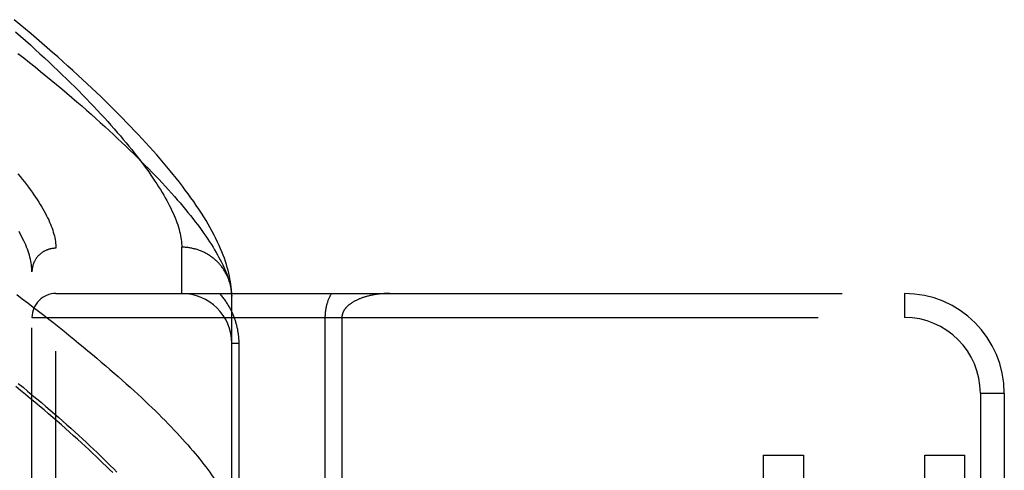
# Model space of a CAD drawing. Header units: inches. Extents: x 0 to 179, y 0 to 116.
# Tile 67 of 234: x 34.988 to 36.221, y 57.654 to 58.218. Entities that reach past the tile are written whole.
import ezdxf

# ---------------------------------------------------------------- set-up
doc = ezdxf.new("R2010")
doc.units = ezdxf.units.IN
doc.header["$LTSCALE"] = 9.842105
doc.header["$MEASUREMENT"] = 0
doc.linetypes.add('HIDDEN', pattern=[0.2, 0.1, -0.1])
doc.layers.add('LEFTHAND_DOOR_ASSEMBLY', color=7, linetype='CONTINUOUS')

msp = doc.modelspace()

# ---------------------------------------------------------------- linework, layer by layer
at = {"layer": 'LEFTHAND_DOOR_ASSEMBLY', "color": 8, "linetype": 'HIDDEN'}
for p, q in [((35.0337, 56.8188), (35.0337, 57.9319)), ((35.1912, 57.8753), (35.1912, 57.9332)), ((35.0037, 56.8482), (35.0037, 57.9025)), ((35.0337, 57.8753), (36.0957, 57.8753)), ((35.2537, 57.872), (35.2537, 57.8744)), ((36.0957, 57.8753), (36.0957, 57.8453)), ((35.2537, 57.5316), (35.2537, 57.872)), ((35.0037, 57.8453), (36.0957, 57.8453)), ((35.3704, 57.8453), (35.3704, 57.5733)), ((35.3916, 57.8453), (35.3916, 57.5967)), ((35.2625, 57.8128), (35.2537, 57.8128)), ((35.2625, 57.8128), (35.2625, 57.5316)), ((36.1907, 57.7503), (36.1907, 57.0003)), ((36.2207, 57.7503), (36.1907, 57.7503)), ((36.2207, 57.7503), (36.2207, 57.0003)), ((35.9192, 57.4673), (35.9192, 57.6731)), ((35.9192, 57.6731), (35.9693, 57.6731)), ((35.9693, 57.6731), (35.9693, 57.5234)), ((36.1212, 57.5234), (36.1212, 57.6731)), ((36.1212, 57.6731), (36.1708, 57.6731)), ((36.1708, 57.6731), (36.1708, 57.4673))]:
    msp.add_line(p, q, dxfattribs=at)
for points in [[(35.2537, 57.8744), (35.2535, 57.8773), (35.2533, 57.8804), (35.253, 57.8836), (35.2526, 57.8868), (35.2521, 57.8902), (35.2515, 57.8936), (35.2508, 57.8971), (35.25, 57.9006), (35.2491, 57.9043), (35.2481, 57.9079), (35.247, 57.9117), (35.2458, 57.9155), (35.2445, 57.9194), (35.243, 57.9233), (35.2414, 57.9273), (35.2398, 57.9314), (35.2379, 57.9355), (35.236, 57.9397), (35.2339, 57.944), (35.2317, 57.9484), (35.2294, 57.9528), (35.2269, 57.9573), (35.2243, 57.9619), (35.2216, 57.9666), (35.2187, 57.9713), (35.2157, 57.976), (35.2126, 57.9808), (35.2094, 57.9856), (35.2061, 57.9904), (35.2027, 57.9952), (35.1992, 58), (35.1956, 58.0048), (35.192, 58.0097), (35.1883, 58.0145), (35.1845, 58.0193), (35.1806, 58.0241), (35.1766, 58.029), (35.1726, 58.0339), (35.1684, 58.0388), (35.1642, 58.0438), (35.1599, 58.0487), (35.1555, 58.0537), (35.151, 58.0587), (35.1464, 58.0638), (35.1417, 58.0689), (35.137, 58.074), (35.1322, 58.0791), (35.1272, 58.0842), (35.1222, 58.0894), (35.1171, 58.0947), (35.1119, 58.0999), (35.1066, 58.1052), (35.1012, 58.1105), (35.0957, 58.1159), (35.0902, 58.1213), (35.0845, 58.1267), (35.0788, 58.1322), (35.0729, 58.1377), (35.067, 58.1432), (35.061, 58.1488), (35.0548, 58.1544), (35.0486, 58.16), (35.0423, 58.1657), (35.0359, 58.1714), (35.0294, 58.1771), (35.0228, 58.1828), (35.0161, 58.1886), (35.0094, 58.1945), (35.0025, 58.2003), (34.9955, 58.2062), (34.9885, 58.2121), (34.9813, 58.218)], [(34.9832, 58.203), (34.9895, 58.1974), (34.9957, 58.1919), (35.0018, 58.1864), (35.0078, 58.1809), (35.0137, 58.1755), (35.0194, 58.1701), (35.0251, 58.1648), (35.0307, 58.1595), (35.0362, 58.1543), (35.0416, 58.1491), (35.0469, 58.1439), (35.0521, 58.1388), (35.0572, 58.1338), (35.0622, 58.1288), (35.067, 58.1238), (35.0718, 58.1189), (35.0765, 58.114), (35.0811, 58.1092), (35.0856, 58.1045), (35.09, 58.0997), (35.0943, 58.0951), (35.0985, 58.0905), (35.1026, 58.0859), (35.1065, 58.0814), (35.1104, 58.0769), (35.1143, 58.0725), (35.118, 58.0682), (35.1216, 58.0639), (35.1251, 58.0596), (35.1285, 58.0554), (35.1318, 58.0512), (35.1351, 58.0471), (35.1382, 58.0431), (35.1412, 58.0391), (35.1442, 58.0351), (35.147, 58.0312), (35.1498, 58.0274), (35.1525, 58.0236), (35.155, 58.0198), (35.1575, 58.0161), (35.1599, 58.0125), (35.1622, 58.0089), (35.1644, 58.0054), (35.1666, 58.0019), (35.1686, 57.9984), (35.1705, 57.9951), (35.1724, 57.9917), (35.1742, 57.9884), (35.1758, 57.9852), (35.1774, 57.982), (35.1789, 57.9789), (35.1803, 57.9758), (35.1817, 57.9728), (35.1829, 57.9698), (35.184, 57.9668), (35.1851, 57.964), (35.1861, 57.9611), (35.187, 57.9583), (35.1878, 57.9556), (35.1885, 57.9529), (35.1891, 57.9503), (35.1897, 57.9477), (35.1902, 57.9451), (35.1905, 57.9427), (35.1908, 57.9402), (35.191, 57.9378), (35.1912, 57.9355), (35.1912, 57.9332)], [(34.9862, 58.1758), (34.9934, 58.1701), (35.0005, 58.1645), (35.0075, 58.1589), (35.0144, 58.1533), (35.0212, 58.1478), (35.0278, 58.1423), (35.0344, 58.1368), (35.0409, 58.1314), (35.0473, 58.126), (35.0536, 58.1206), (35.0598, 58.1153), (35.0659, 58.11), (35.0718, 58.1048), (35.0777, 58.0996), (35.0835, 58.0945), (35.0892, 58.0893), (35.0948, 58.0843), (35.1002, 58.0793), (35.1056, 58.0743), (35.1109, 58.0694), (35.1161, 58.0645), (35.1212, 58.0596), (35.1261, 58.0548), (35.131, 58.0501), (35.1358, 58.0454), (35.1405, 58.0407), (35.1451, 58.0361), (35.1495, 58.0316), (35.1539, 58.0271), (35.1582, 58.0226), (35.1624, 58.0182), (35.1665, 58.0138), (35.1705, 58.0095), (35.1744, 58.0052), (35.1782, 58.001), (35.1819, 57.9968), (35.1855, 57.9927), (35.189, 57.9886), (35.1924, 57.9846), (35.1957, 57.9806), (35.1989, 57.9767), (35.2021, 57.9728), (35.2051, 57.969), (35.208, 57.9652), (35.2109, 57.9615), (35.2136, 57.9578), (35.2163, 57.9541), (35.2188, 57.9505), (35.2213, 57.947), (35.2237, 57.9435), (35.226, 57.9401), (35.2282, 57.9367), (35.2303, 57.9333), (35.2323, 57.93), (35.2342, 57.9268), (35.236, 57.9236), (35.2377, 57.9205), (35.2394, 57.9174), (35.2409, 57.9143), (35.2424, 57.9113), (35.2438, 57.9084), (35.2451, 57.9054), (35.2463, 57.9026), (35.2474, 57.8998), (35.2484, 57.897), (35.2493, 57.8943), (35.2502, 57.8916), (35.2509, 57.889)], [(34.9861, 58.0252), (34.9889, 58.0218), (34.9916, 58.0184), (34.9942, 58.0151), (34.9968, 58.0118), (34.9992, 58.0085), (35.0016, 58.0053), (35.0039, 58.0021), (35.0061, 57.999), (35.0082, 57.9959), (35.0102, 57.9929), (35.0121, 57.9898), (35.014, 57.9869), (35.0157, 57.984), (35.0174, 57.9811), (35.019, 57.9782), (35.0205, 57.9754), (35.022, 57.9727), (35.0233, 57.9699), (35.0246, 57.9673), (35.0258, 57.9646), (35.0269, 57.962), (35.0279, 57.9595), (35.0288, 57.957), (35.0297, 57.9545), (35.0304, 57.952), (35.0311, 57.9496), (35.0317, 57.9473), (35.0323, 57.945), (35.0327, 57.9427), (35.0331, 57.9405), (35.0333, 57.9383), (35.0335, 57.9361), (35.0337, 57.934), (35.0337, 57.9319)], [(35.0037, 57.9025), (35.0037, 57.9046), (35.0035, 57.9068), (35.0033, 57.909), (35.0031, 57.9112), (35.0027, 57.9135), (35.0023, 57.9159), (35.0017, 57.9182), (35.0011, 57.9206), (35.0005, 57.9231), (34.9997, 57.9256), (34.9988, 57.9281), (34.9979, 57.9307), (34.9969, 57.9333), (34.9958, 57.936), (34.9946, 57.9387), (34.9934, 57.9414), (34.992, 57.9442), (34.9906, 57.947), (34.9891, 57.9499), (34.9875, 57.9528)], [(35.0337, 57.9319), (35.0331, 57.9319), (35.0324, 57.9319), (35.0317, 57.9319), (35.0311, 57.9318), (35.0304, 57.9317), (35.0298, 57.9317), (35.0291, 57.9316), (35.0285, 57.9315), (35.0279, 57.9314), (35.0272, 57.9312), (35.0266, 57.9311), (35.0259, 57.9309), (35.0253, 57.9307), (35.0247, 57.9306), (35.0241, 57.9304), (35.0234, 57.9301), (35.0228, 57.9299), (35.0222, 57.9297), (35.0216, 57.9294), (35.021, 57.9292), (35.0204, 57.9289), (35.0199, 57.9286), (35.0193, 57.9283), (35.0187, 57.928), (35.0181, 57.9277), (35.0176, 57.9273), (35.017, 57.927), (35.0165, 57.9266), (35.016, 57.9262), (35.0154, 57.9258), (35.0149, 57.9254), (35.0144, 57.925), (35.0139, 57.9246), (35.0134, 57.9242), (35.013, 57.9238), (35.0125, 57.9233), (35.012, 57.9229), (35.0116, 57.9224), (35.0112, 57.9219), (35.0107, 57.9214), (35.0103, 57.9209), (35.0099, 57.9204), (35.0095, 57.9199), (35.0091, 57.9194), (35.0088, 57.9189), (35.0084, 57.9183), (35.0081, 57.9178), (35.0077, 57.9172), (35.0074, 57.9167), (35.0071, 57.9161), (35.0068, 57.9155), (35.0065, 57.9149), (35.0062, 57.9144), (35.006, 57.9138), (35.0057, 57.9132), (35.0055, 57.9126), (35.0053, 57.912), (35.0051, 57.9114), (35.0049, 57.9108), (35.0047, 57.9101), (35.0046, 57.9095), (35.0044, 57.9089), (35.0043, 57.9083), (35.0042, 57.9076), (35.0041, 57.907), (35.004, 57.9064), (35.0039, 57.9057), (35.0038, 57.9051), (35.0038, 57.9045), (35.0037, 57.9038), (35.0037, 57.9032), (35.0037, 57.9025)], [(35.2536, 57.8753), (35.2535, 57.8764), (35.2534, 57.8775), (35.2533, 57.8787), (35.2532, 57.8798), (35.253, 57.8809), (35.2529, 57.882), (35.2527, 57.8831), (35.2524, 57.8842), (35.2522, 57.8853), (35.252, 57.8864), (35.2517, 57.8874), (35.2514, 57.8885), (35.2511, 57.8896), (35.2507, 57.8907), (35.2504, 57.8917), (35.25, 57.8928), (35.2496, 57.8938), (35.2492, 57.8949), (35.2487, 57.8959), (35.2483, 57.8969), (35.2478, 57.8979), (35.2473, 57.8989), (35.2468, 57.8999), (35.2463, 57.9009), (35.2457, 57.9019), (35.2451, 57.9029), (35.2446, 57.9038), (35.244, 57.9048), (35.2433, 57.9057), (35.2427, 57.9067), (35.242, 57.9076), (35.2414, 57.9085), (35.2407, 57.9094), (35.24, 57.9102), (35.2392, 57.9111), (35.2385, 57.912), (35.2378, 57.9128), (35.237, 57.9136), (35.2362, 57.9144), (35.2354, 57.9152), (35.2346, 57.916), (35.2338, 57.9168), (35.2329, 57.9175), (35.2321, 57.9183), (35.2312, 57.919), (35.2303, 57.9197), (35.2294, 57.9204), (35.2285, 57.9211), (35.2276, 57.9217), (35.2266, 57.9224), (35.2257, 57.923), (35.2247, 57.9236), (35.2238, 57.9242), (35.2228, 57.9248), (35.2218, 57.9253), (35.2208, 57.9259), (35.2198, 57.9264), (35.2188, 57.9269), (35.2177, 57.9274), (35.2167, 57.9278), (35.2157, 57.9283), (35.2146, 57.9287), (35.2135, 57.9291), (35.2125, 57.9295), (35.2114, 57.9299), (35.2103, 57.9302), (35.2092, 57.9306), (35.2081, 57.9309), (35.207, 57.9312), (35.2059, 57.9314), (35.2048, 57.9317), (35.2037, 57.9319), (35.2026, 57.9321), (35.2014, 57.9323), (35.2003, 57.9325), (35.1992, 57.9327), (35.198, 57.9328), (35.1969, 57.9329), (35.1958, 57.933), (35.1946, 57.9331), (35.1935, 57.9331), (35.1923, 57.9332), (35.1912, 57.9332)], [(35.2509, 57.889), (35.2516, 57.8864), (35.2521, 57.8839), (35.2526, 57.8814), (35.253, 57.879), (35.2533, 57.8766), (35.2536, 57.8743), (35.2537, 57.872)], [(34.9847, 57.8739), (34.9916, 57.8687), (34.9984, 57.8635), (35.0052, 57.8583), (35.0119, 57.8532), (35.0184, 57.8481), (35.0249, 57.843), (35.0313, 57.838), (35.0377, 57.833), (35.0439, 57.828), (35.05, 57.8231), (35.0561, 57.8182), (35.0621, 57.8133), (35.0679, 57.8085), (35.0737, 57.8037), (35.0794, 57.7989), (35.085, 57.7942), (35.0905, 57.7895), (35.096, 57.7849), (35.1013, 57.7803), (35.1065, 57.7757), (35.1117, 57.7712), (35.1167, 57.7667), (35.1217, 57.7623), (35.1266, 57.7579), (35.1314, 57.7535), (35.1361, 57.7492), (35.1407, 57.7449), (35.1452, 57.7407), (35.1496, 57.7365), (35.154, 57.7323), (35.1582, 57.7282), (35.1623, 57.7241), (35.1664, 57.7201), (35.1704, 57.7161), (35.1742, 57.7121), (35.178, 57.7082), (35.1817, 57.7044), (35.1853, 57.7005), (35.1888, 57.6968), (35.1922, 57.693), (35.1956, 57.6893), (35.1988, 57.6857), (35.2019, 57.6821), (35.205, 57.6785), (35.208, 57.675), (35.2108, 57.6715), (35.2136, 57.6681), (35.2163, 57.6647), (35.2189, 57.6614)], [(35.2382, 57.8753), (35.2391, 57.8743), (35.24, 57.8733), (35.2409, 57.8722), (35.2418, 57.8712), (35.2426, 57.8701), (35.2435, 57.869), (35.2443, 57.868), (35.2451, 57.8669), (35.2458, 57.8658), (35.2466, 57.8647), (35.2473, 57.8636), (35.248, 57.8625), (35.2487, 57.8614), (35.2494, 57.8603), (35.25, 57.8592), (35.2507, 57.8581), (35.2513, 57.857), (35.2519, 57.8559), (35.2524, 57.8548), (35.253, 57.8537), (35.2535, 57.8526), (35.254, 57.8515), (35.2546, 57.8503), (35.255, 57.8492), (35.2555, 57.8481), (35.256, 57.847), (35.2564, 57.8459), (35.2568, 57.8448), (35.2572, 57.8437), (35.2576, 57.8426), (35.258, 57.8415), (35.2583, 57.8404), (35.2586, 57.8393), (35.259, 57.8382), (35.2593, 57.8371), (35.2595, 57.836), (35.2598, 57.835), (35.2601, 57.8339), (35.2603, 57.8328), (35.2605, 57.8317), (35.2608, 57.8307), (35.261, 57.8296), (35.2611, 57.8286), (35.2613, 57.8275), (35.2615, 57.8265), (35.2616, 57.8254), (35.2618, 57.8244), (35.2619, 57.8233), (35.262, 57.8223), (35.2621, 57.8212), (35.2622, 57.8202), (35.2623, 57.8191), (35.2623, 57.8181), (35.2624, 57.8171), (35.2624, 57.816), (35.2625, 57.815), (35.2625, 57.8139), (35.2625, 57.8128)], [(35.3785, 57.8753), (35.378, 57.8745), (35.3776, 57.8737), (35.3771, 57.8729), (35.3767, 57.8721), (35.3763, 57.8713), (35.3759, 57.8705), (35.3756, 57.8697), (35.3752, 57.8689), (35.3749, 57.8681), (35.3746, 57.8672), (35.3742, 57.8664), (35.374, 57.8656), (35.3737, 57.8648), (35.3734, 57.864), (35.3732, 57.8633), (35.3729, 57.8625), (35.3727, 57.8617), (35.3725, 57.8609), (35.3723, 57.8602), (35.3721, 57.8594), (35.3719, 57.8587), (35.3718, 57.8579), (35.3716, 57.8572), (35.3715, 57.8565), (35.3713, 57.8558), (35.3712, 57.855), (35.3711, 57.8543), (35.371, 57.8536), (35.3709, 57.8529), (35.3708, 57.8522), (35.3707, 57.8515), (35.3707, 57.8508), (35.3706, 57.8501), (35.3706, 57.8494), (35.3705, 57.8487), (35.3705, 57.8481), (35.3705, 57.8474), (35.3704, 57.8467), (35.3704, 57.846), (35.3704, 57.8453)], [(35.4516, 57.8753), (35.4504, 57.8753), (35.4491, 57.8753), (35.4479, 57.8753), (35.4466, 57.8752), (35.4454, 57.8752), (35.4441, 57.8751), (35.4429, 57.875), (35.4417, 57.8749), (35.4405, 57.8748), (35.4393, 57.8747), (35.4381, 57.8746), (35.4369, 57.8744), (35.4357, 57.8743), (35.4345, 57.8741), (35.4334, 57.8739), (35.4322, 57.8737), (35.4311, 57.8735), (35.43, 57.8733), (35.4289, 57.8731), (35.4278, 57.8729), (35.4267, 57.8726), (35.4256, 57.8724), (35.4246, 57.8721), (35.4236, 57.8719), (35.4225, 57.8716), (35.4215, 57.8713), (35.4206, 57.871), (35.4196, 57.8707), (35.4187, 57.8704), (35.4177, 57.8701), (35.4168, 57.8698), (35.4159, 57.8695), (35.4151, 57.8691), (35.4142, 57.8688), (35.4134, 57.8685), (35.4126, 57.8681), (35.4118, 57.8678), (35.411, 57.8674), (35.4102, 57.867), (35.4095, 57.8667), (35.4087, 57.8663), (35.408, 57.866), (35.4073, 57.8656), (35.4067, 57.8652), (35.406, 57.8648), (35.4054, 57.8644), (35.4047, 57.8641), (35.4041, 57.8637), (35.4035, 57.8633), (35.403, 57.8629), (35.4024, 57.8625), (35.4019, 57.8621), (35.4013, 57.8617), (35.4008, 57.8613), (35.4004, 57.8609), (35.3999, 57.8605), (35.3994, 57.8601), (35.399, 57.8598), (35.3986, 57.8594), (35.3982, 57.859), (35.3978, 57.8586), (35.3974, 57.8582), (35.3971, 57.8578), (35.3967, 57.8574), (35.3964, 57.857), (35.3961, 57.8567), (35.3957, 57.8563), (35.3955, 57.8559), (35.3952, 57.8555), (35.3949, 57.8551), (35.3946, 57.8547), (35.3944, 57.8544), (35.3942, 57.854), (35.394, 57.8536), (35.3938, 57.8533), (35.3936, 57.8529), (35.3934, 57.8525), (35.3932, 57.8522), (35.393, 57.8518), (35.3929, 57.8515), (35.3927, 57.8511), (35.3926, 57.8508), (35.3925, 57.8504), (35.3924, 57.8501), (35.3923, 57.8497), (35.3922, 57.8494), (35.3921, 57.849), (35.392, 57.8487), (35.3919, 57.8484), (35.3919, 57.848), (35.3918, 57.8477), (35.3918, 57.8474), (35.3917, 57.847), (35.3917, 57.8467), (35.3917, 57.8464), (35.3916, 57.846), (35.3916, 57.8457), (35.3916, 57.8453)], [(34.9865, 57.7628), (34.9925, 57.7579), (34.9983, 57.753), (35.0041, 57.7482), (35.0099, 57.7434), (35.0155, 57.7387), (35.0211, 57.734), (35.0265, 57.7293), (35.0319, 57.7246), (35.0372, 57.72), (35.0424, 57.7155), (35.0475, 57.7109), (35.0525, 57.7065), (35.0575, 57.702), (35.0623, 57.6976), (35.0671, 57.6932), (35.0718, 57.6889), (35.0763, 57.6846), (35.0808, 57.6803), (35.0853, 57.6761), (35.0896, 57.672), (35.0938, 57.6678), (35.098, 57.6637), (35.102, 57.6597), (35.106, 57.6557), (35.1099, 57.6517)], [(35.1048, 57.651), (35.1008, 57.6549), (35.0967, 57.659), (35.0925, 57.663), (35.0883, 57.6672), (35.0839, 57.6713), (35.0795, 57.6755), (35.0749, 57.6798), (35.0703, 57.6841), (35.0656, 57.6884), (35.0607, 57.6928), (35.0558, 57.6972), (35.0508, 57.7017), (35.0457, 57.7062), (35.0405, 57.7108), (35.0352, 57.7154), (35.0299, 57.7201), (35.0244, 57.7248), (35.0188, 57.7295), (35.0131, 57.7343), (35.0074, 57.7391), (35.0015, 57.744), (34.9956, 57.7489), (34.9895, 57.7539), (34.9834, 57.7589)], [(35.2189, 57.6614), (35.2214, 57.6581), (35.2238, 57.6548), (35.2261, 57.6516), (35.2284, 57.6484), (35.2305, 57.6453), (35.2326, 57.6422), (35.2345, 57.6392), (35.2364, 57.6362), (35.2382, 57.6333), (35.2399, 57.6304), (35.2415, 57.6275), (35.243, 57.6247), (35.2444, 57.6219), (35.2457, 57.6192), (35.247, 57.6165), (35.2481, 57.6138), (35.2492, 57.6113), (35.2502, 57.6087), (35.2511, 57.6062), (35.2519, 57.6037), (35.2526, 57.6013), (35.2532, 57.5989), (35.2537, 57.5966)]]:
    msp.add_lwpolyline(points, dxfattribs=at)
msp.add_circle((35.6122, 57.3753), 0.2813, dxfattribs=at)
for centre, radius, start, end in [((35.0337, 57.8453), 0.03, 90, 180), ((35.1912, 57.8128), 0.0625, 0, 90), ((36.0957, 57.7503), 0.125, 0, 90), ((36.0957, 57.7503), 0.095, 0, 90)]:
    msp.add_arc(centre, radius, start, end, dxfattribs=at)

doc.saveas('drawing.dxf')
